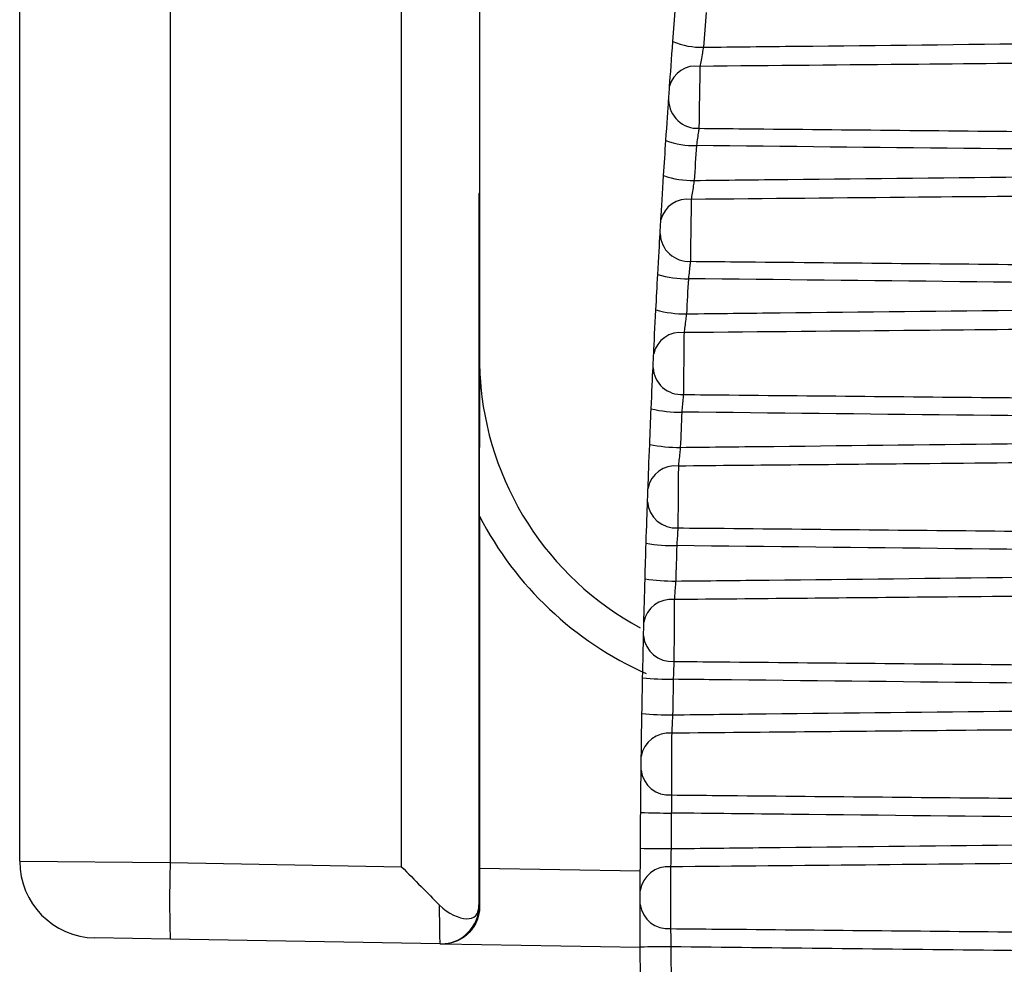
# Model space of a CAD drawing. Header units: millimetres. Extents: x 15231 to 16570, y 10019 to 11489.
# Tile 147 of 206: x 16212.01 to 16218.44, y 10664.74 to 10670.9. Entities that reach past the tile are written whole.
import ezdxf

# ---------------------------------------------------------------- set-up
doc = ezdxf.new("R2010")
doc.units = ezdxf.units.MM

msp = doc.modelspace()

# ---------------------------------------------------------------- linework, layer by layer
at = {"color": 7, "linetype": 'Continuous', "lineweight": 25}
for p, q in [((16212.9968, 10680.061), (16212.9968, 10665.4009)), ((16212.0143, 10665.4095), (16212.0143, 10679.7964)), ((16214.5065, 10665.3745), (16214.5065, 10676.3832)), ((16215.0152, 10676.3832), (16215.0152, 10669.7634)), ((16215.0118, 10669.7644), (16215.0118, 10665.1251)), ((16215.0118, 10669.7644), (16215.0152, 10669.7611)), ((16215.0152, 10669.7634), (16215.0152, 10669.761)), ((16215.0152, 10668.6915), (16215.0152, 10669.7611)), ((16215.0152, 10669.761), (16215.0152, 10668.6915)), ((16215.0152, 10668.6915), (16215.0152, 10668.6915)), ((16215.0152, 10667.6607), (16215.0152, 10665.3658)), ((16212.0143, 10665.4095), (16212.9968, 10665.4009)), ((16212.9968, 10665.4009), (16214.5065, 10665.3745)), ((16215.0152, 10665.3658), (16216.0648, 10665.3475)), ((16215.0127, 10665.1202), (16215.0163, 10665.1201)), ((16212.9968, 10664.901), (16212.5055, 10664.9095)), ((16214.7583, 10664.8702), (16212.9968, 10664.901)), ((16214.7695, 10664.87), (16214.7583, 10664.8702)), ((16216.0646, 10664.8474), (16214.7695, 10664.87))]:
    msp.add_line(p, q, dxfattribs=at)
for centre, radius, start, end in [((16216.4621, 10671.195), 0.4761, 247.15419, 271.75515), ((16216.4257, 10670.4214), 0.1751, 80.78774, 165.73731), ((16216.4379, 10670.3783), 0.1884, 181.4036, 272.86844), ((16216.4164, 10670.6097), 0.5322, 249.69258, 271.60135), ((16216.4015, 10670.4061), 0.5559, 250.60091, 271.54181), ((16216.3707, 10669.5522), 0.1763, 81.44142, 166.87237), ((16216.381, 10669.5098), 0.1874, 182.39703, 273.25831), ((16216.3632, 10669.8469), 0.6379, 253.18228, 271.36085), ((16216.3509, 10669.6542), 0.674, 254.11103, 271.29182), ((16216.3256, 10668.6816), 0.1774, 82.07289, 167.99131), ((16217.2652, 10668.6915), 2.25, 179.99994, 183.46444), ((16217.0152, 10668.6915), 2, 179.99994, 183.55333), ((16216.3339, 10668.64), 0.1864, 183.40108, 273.67255), ((16217.0152, 10668.6915), 2, 183.55333, 241.59203), ((16216.3203, 10669.1431), 0.804, 256.72906, 271.08735), ((16216.3106, 10668.9738), 0.8648, 257.67478, 271.01026), ((16216.2904, 10667.8101), 0.1786, 82.68165, 169.09489), ((16216.2967, 10667.769), 0.1854, 184.41609, 274.11126), ((16217.0152, 10668.6915), 2.25, 207.26598, 246.0646), ((16216.2876, 10668.5676), 1.0993, 260.32229, 270.78664), ((16216.2807, 10668.4573), 1.2201, 261.28115, 270.7032), ((16216.2653, 10666.9378), 0.1798, 83.26724, 170.18384), ((16216.2695, 10666.8971), 0.1843, 185.44242, 274.57444), ((16216.2656, 10668.358), 1.7615, 263.95028, 270.46543), ((16216.2617, 10668.466), 2.1012, 264.91814, 270.3776), ((16216.25, 10666.0651), 0.1809, 83.8293, 171.25884), ((16216.2522, 10666.0246), 0.1832, 186.48051, 275.06203), ((16216.2568, 10670.2534), 4.5292, 267.60047, 270.13114), ((16216.2599, 10673.2983), 7.8061, 268.57296, 270.04106), ((16212.5143, 10665.4095), 0.5, 179.99994, 268.99994), ((16220.1606, 10665.1509), 7.1681, 178.00155, 181.99832), ((16216.2448, 10665.1921), 0.182, 84.36749, 172.32052), ((16214.7627, 10665.1202), 0.25, 269.0044, 0.00405), ((16216.2449, 10665.1518), 0.1821, 187.53083, 275.57393), ((16216.2362, 10657.0456), 7.8061, 89.79166, 91.25974)]:
    msp.add_arc(centre, radius, start, end, dxfattribs=at)
for centre, major_axis, ratio, start_param, end_param in [((16214.5152, 10669.7634), (0.5, 0), 0.017455, 0, 0.116652), ((16214.7652, 10669.761), (0.25, 0), 0.017455, 0, 0.017453), ((16214.5152, 10665.3745), (-0.5, 0.5088), 0.008726, 1.562222, 2.075232), ((16215.0239, 10665.3657), (0, 0.5001), 0.017452, 1.570492, 2.084045), ((16214.7627, 10665.3702), (0.0044, 0.5), 0.017451, 2.083958, 3.14144), ((16215.0127, 10665.3702), (0, 0.25), 0.01745, 2.942201, 3.141288)]:
    msp.add_ellipse(centre, major_axis=major_axis, ratio=ratio, start_param=start_param, end_param=end_param, dxfattribs=at)
for points in [[(16216.2773, 10670.7562), (16216.2829, 10670.832), (16216.2887, 10670.9077), (16216.2946, 10670.9834)], [(16216.494, 10670.9448), (16216.4881, 10670.8696), (16216.4824, 10670.7943), (16216.4767, 10670.7191)], [(16216.256, 10670.4646), (16216.2613, 10670.5397), (16216.2692, 10670.6491), (16216.2773, 10670.7562)], [(16216.2317, 10670.1107), (16216.2388, 10670.2178), (16216.2456, 10670.3165), (16216.2496, 10670.3737)], [(16216.2168, 10669.8817), (16216.2217, 10669.9581), (16216.2266, 10670.0344), (16216.2317, 10670.1107)], [(16216.4312, 10670.0778), (16216.4262, 10670.002), (16216.4212, 10669.9262), (16216.4164, 10669.8504)], [(16216.199, 10669.5922), (16216.2034, 10669.6659), (16216.21, 10669.7745), (16216.2168, 10669.8817)], [(16216.1787, 10669.2363), (16216.1846, 10669.3435), (16216.1903, 10669.4432), (16216.1937, 10669.502)], [(16216.1664, 10669.0059), (16216.1704, 10669.0827), (16216.1745, 10669.1595), (16216.1787, 10669.2363)], [(16216.3784, 10669.2092), (16216.3742, 10669.1329), (16216.3701, 10669.0566), (16216.3661, 10668.9803)], [(16216.1521, 10668.7185), (16216.1555, 10668.7908), (16216.1608, 10668.8986), (16216.1664, 10669.0059)], [(16216.1357, 10668.3606), (16216.1404, 10668.4679), (16216.145, 10668.5685), (16216.1478, 10668.6289)], [(16216.126, 10668.129), (16216.1291, 10668.2062), (16216.1324, 10668.2834), (16216.1357, 10668.3606)], [(16216.3355, 10668.3393), (16216.3322, 10668.2626), (16216.329, 10668.1859), (16216.3259, 10668.1092)], [(16216.1151, 10667.8439), (16216.1177, 10667.9147), (16216.1217, 10668.0217), (16216.126, 10668.129)], [(16216.1028, 10667.4839), (16216.1062, 10667.5912), (16216.1097, 10667.6928), (16216.1119, 10667.7547)], [(16216.0957, 10667.2513), (16216.098, 10667.3288), (16216.1003, 10667.4064), (16216.1028, 10667.4839)], [(16216.3027, 10667.4683), (16216.3002, 10667.3913), (16216.2979, 10667.3143), (16216.2957, 10667.2373)], [(16216.0881, 10666.9685), (16216.0899, 10667.0379), (16216.0927, 10667.1439), (16216.0957, 10667.2513)], [(16216.0799, 10666.6063), (16216.0821, 10666.7136), (16216.0845, 10666.8161), (16216.086, 10666.8796)], [(16216.0756, 10666.3731), (16216.0769, 10666.4508), (16216.0784, 10666.5286), (16216.0799, 10666.6063)], [(16216.2799, 10666.5965), (16216.2783, 10666.5193), (16216.2769, 10666.4421), (16216.2755, 10666.3649)], [(16216.0713, 10666.0926), (16216.0722, 10666.1605), (16216.0737, 10666.2657), (16216.0756, 10666.3731)], [(16216.0672, 10665.7281), (16216.0681, 10665.8355), (16216.0693, 10665.9389), (16216.0701, 10666.0039)], [(16216.0655, 10665.4946), (16216.0659, 10665.5725), (16216.0665, 10665.6503), (16216.0672, 10665.7281)], [(16216.2672, 10665.7242), (16216.2665, 10665.6469), (16216.2659, 10665.5695), (16216.2655, 10665.4922)], [(16216.0644, 10665.2165), (16216.0646, 10665.2829), (16216.0649, 10665.3872), (16216.0655, 10665.4946)], [(16216.0646, 10664.8497), (16216.0643, 10664.9571), (16216.0642, 10665.0614), (16216.0643, 10665.1279)], [(16216.0656, 10664.6162), (16216.0651, 10664.694), (16216.0648, 10664.7719), (16216.0646, 10664.8497)], [(16216.2646, 10664.8516), (16216.2648, 10664.7742), (16216.2651, 10664.6969), (16216.2656, 10664.6196)]]:
    msp.add_open_spline(points, degree=3, dxfattribs=at)
for points, knots in [([(16216.4767, 10670.7191), (16216.6807, 10670.7213), (16216.8847, 10670.7236), (16217.0887, 10670.7258), (16218.1746, 10670.7376), (16219.2605, 10670.7492), (16220.3463, 10670.7606), (16220.5023, 10670.7623), (16220.6583, 10670.7639), (16220.8143, 10670.7656)], [0.000202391, 0.000202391, 0.000202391, 0.000202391, 0.000814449, 0.000814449, 0.000814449, 0.004072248, 0.004072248, 0.004072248, 0.004540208, 0.004540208, 0.004540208, 0.004540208]), ([(16216.4767, 10670.7191), (16216.4745, 10670.7072), (16216.4722, 10670.6951), (16216.47, 10670.6833), (16216.4669, 10670.6666), (16216.4638, 10670.6501), (16216.4611, 10670.635), (16216.4583, 10670.62), (16216.4558, 10670.606), (16216.4537, 10670.5943)], [0, 0, 0, 0, 0.000036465, 0.000036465, 0.000036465, 0.0000880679, 0.0000880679, 0.0000880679, 0.0001394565, 0.0001394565, 0.0001394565, 0.0001394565]), ([(16220.8143, 10670.6344), (16220.6187, 10670.6326), (16220.4232, 10670.6308), (16220.2276, 10670.629), (16219.4454, 10670.6218), (16218.6632, 10670.6146), (16217.881, 10670.6074), (16217.4052, 10670.603), (16216.9295, 10670.5987), (16216.4537, 10670.5943)], [0, 0, 0, 0, 0.000586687, 0.000586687, 0.000586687, 0.002933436, 0.002933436, 0.002933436, 0.00436074, 0.00436074, 0.00436074, 0.00436074]), ([(16216.4537, 10670.5943), (16216.4529, 10670.5396), (16216.4516, 10670.4594), (16216.4492, 10670.3047), (16216.448, 10670.2318), (16216.4474, 10670.1901)], [0, 0, 0, 0, 0.5, 0.5, 1, 1, 1, 1]), ([(16216.2496, 10670.3737), (16216.2497, 10670.375), (16216.2498, 10670.3764), (16216.2499, 10670.3779), (16216.2502, 10670.382), (16216.2505, 10670.387), (16216.2509, 10670.3926), (16216.2513, 10670.3981), (16216.2517, 10670.4044), (16216.2522, 10670.4107), (16216.2526, 10670.4171), (16216.2531, 10670.4238), (16216.2536, 10670.4302), (16216.254, 10670.4367), (16216.2545, 10670.443), (16216.2549, 10670.4488), (16216.2553, 10670.4547), (16216.2557, 10670.46), (16216.256, 10670.4646)], [0, 0, 0, 0, 0.0000072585, 0.0000072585, 0.0000072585, 0.0000270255, 0.0000270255, 0.0000270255, 0.0000468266, 0.0000468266, 0.0000468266, 0.0000666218, 0.0000666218, 0.0000666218, 0.0000863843, 0.0000863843, 0.0000863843, 0.0001061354, 0.0001061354, 0.0001061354, 0.0001061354]), ([(16216.4474, 10670.1901), (16216.4464, 10670.1838), (16216.4453, 10670.1763), (16216.4441, 10670.1678), (16216.4423, 10670.1558), (16216.4403, 10670.1416), (16216.4381, 10670.1264), (16216.4359, 10670.1111), (16216.4336, 10670.0945), (16216.4312, 10670.0778)], [0, 0, 0, 0, 0.0000358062, 0.0000358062, 0.0000358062, 0.0000869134, 0.0000869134, 0.0000869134, 0.000138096, 0.000138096, 0.000138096, 0.000138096]), ([(16216.4474, 10670.1901), (16216.5464, 10670.1892), (16216.6455, 10670.1882), (16216.7446, 10670.1873), (16217.4212, 10670.1807), (16218.0978, 10670.1742), (16218.7745, 10670.1677), (16219.4544, 10670.1612), (16220.1343, 10670.1547), (16220.8143, 10670.1482)], [0.000210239, 0.000210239, 0.000210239, 0.000210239, 0.00050749, 0.00050749, 0.00050749, 0.00253745, 0.00253745, 0.00253745, 0.004577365, 0.004577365, 0.004577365, 0.004577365]), ([(16220.8143, 10670.0308), (16220.5165, 10670.0339), (16220.2186, 10670.037), (16219.9208, 10670.0402), (16218.7576, 10670.0525), (16217.5944, 10670.065), (16216.4312, 10670.0778)], [0, 0, 0, 0, 0.000893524, 0.000893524, 0.000893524, 0.004383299, 0.004383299, 0.004383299, 0.004383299]), ([(16216.4164, 10669.8504), (16216.4145, 10669.8385), (16216.4126, 10669.8264), (16216.4107, 10669.8146), (16216.408, 10669.798), (16216.4054, 10669.7816), (16216.4031, 10669.7666), (16216.4008, 10669.7518), (16216.3987, 10669.738), (16216.3969, 10669.7265)], [0, 0, 0, 0, 0.0000361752, 0.0000361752, 0.0000361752, 0.000087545, 0.000087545, 0.000087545, 0.0001387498, 0.0001387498, 0.0001387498, 0.0001387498]), ([(16216.4164, 10669.8504), (16216.6203, 10669.8526), (16216.8242, 10669.8548), (16217.0281, 10669.8571), (16218.1125, 10669.8689), (16219.197, 10669.8805), (16220.2815, 10669.892), (16220.4591, 10669.8938), (16220.6367, 10669.8957), (16220.8143, 10669.8976)], [0.000201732, 0.000201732, 0.000201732, 0.000201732, 0.000813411, 0.000813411, 0.000813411, 0.004067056, 0.004067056, 0.004067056, 0.004599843, 0.004599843, 0.004599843, 0.004599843]), ([(16216.3969, 10669.7265), (16216.3962, 10669.6729), (16216.3952, 10669.5934), (16216.3931, 10669.4389), (16216.3922, 10669.3655), (16216.3916, 10669.3227)], [0, 0, 0, 0, 0.5, 0.5, 1, 1, 1, 1]), ([(16220.8143, 10669.7673), (16220.6187, 10669.7655), (16220.4232, 10669.7637), (16220.2276, 10669.7619), (16219.4454, 10669.7547), (16218.6632, 10669.7475), (16217.881, 10669.7402), (16217.3863, 10669.7356), (16216.8916, 10669.7311), (16216.3969, 10669.7265)], [0, 0, 0, 0, 0.000586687, 0.000586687, 0.000586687, 0.002933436, 0.002933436, 0.002933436, 0.004417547, 0.004417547, 0.004417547, 0.004417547]), ([(16216.1937, 10669.502), (16216.1938, 10669.5033), (16216.1939, 10669.5047), (16216.194, 10669.5063), (16216.1942, 10669.5104), (16216.1945, 10669.5155), (16216.1948, 10669.521), (16216.1952, 10669.5266), (16216.1955, 10669.5328), (16216.1959, 10669.5391), (16216.1963, 10669.5454), (16216.1967, 10669.5521), (16216.197, 10669.5584), (16216.1974, 10669.5648), (16216.1978, 10669.5711), (16216.1981, 10669.5768), (16216.1985, 10669.5825), (16216.1988, 10669.5878), (16216.199, 10669.5922)], [0, 0, 0, 0, 0.0000071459, 0.0000071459, 0.0000071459, 0.0000267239, 0.0000267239, 0.0000267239, 0.0000463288, 0.0000463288, 0.0000463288, 0.00006593, 0.00006593, 0.00006593, 0.0000855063, 0.0000855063, 0.0000855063, 0.0001050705, 0.0001050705, 0.0001050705, 0.0001050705]), ([(16216.3916, 10669.3227), (16216.3909, 10669.3162), (16216.3899, 10669.3085), (16216.3889, 10669.2999), (16216.3875, 10669.2877), (16216.3858, 10669.2733), (16216.384, 10669.258), (16216.3822, 10669.2427), (16216.3803, 10669.2259), (16216.3784, 10669.2092)], [0, 0, 0, 0, 0.0000356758, 0.0000356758, 0.0000356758, 0.0000866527, 0.0000866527, 0.0000866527, 0.0001376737, 0.0001376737, 0.0001376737, 0.0001376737]), ([(16216.3916, 10669.3227), (16216.4911, 10669.3217), (16216.5906, 10669.3208), (16216.6901, 10669.3198), (16217.3655, 10669.3133), (16218.0409, 10669.3068), (16218.7163, 10669.3004), (16219.4156, 10669.2937), (16220.1149, 10669.287), (16220.8143, 10669.2804)], [0.000208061, 0.000208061, 0.000208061, 0.000208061, 0.000506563, 0.000506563, 0.000506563, 0.002532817, 0.002532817, 0.002532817, 0.00463091, 0.00463091, 0.00463091, 0.00463091]), ([(16220.8143, 10669.1615), (16220.5165, 10669.1647), (16220.2186, 10669.1678), (16219.9208, 10669.171), (16218.74, 10669.1835), (16217.5592, 10669.1962), (16216.3784, 10669.2092)], [0, 0, 0, 0, 0.000893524, 0.000893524, 0.000893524, 0.004436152, 0.004436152, 0.004436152, 0.004436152]), ([(16216.3661, 10668.9803), (16216.5699, 10668.9825), (16216.7737, 10668.9848), (16216.9775, 10668.987), (16218.0608, 10668.9989), (16219.1441, 10669.0105), (16220.2274, 10669.0219), (16220.4231, 10669.024), (16220.6187, 10669.0261), (16220.8143, 10669.0281)], [0.00020118, 0.00020118, 0.00020118, 0.00020118, 0.000812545, 0.000812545, 0.000812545, 0.004062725, 0.004062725, 0.004062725, 0.004649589, 0.004649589, 0.004649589, 0.004649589]), ([(16216.3661, 10668.9803), (16216.3645, 10668.9685), (16216.3629, 10668.9564), (16216.3614, 10668.9447), (16216.3592, 10668.9281), (16216.357, 10668.9118), (16216.3551, 10668.897), (16216.3532, 10668.8823), (16216.3515, 10668.8687), (16216.3501, 10668.8574)], [0, 0, 0, 0, 0.0000359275, 0.0000359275, 0.0000359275, 0.0000871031, 0.0000871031, 0.0000871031, 0.0001381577, 0.0001381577, 0.0001381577, 0.0001381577]), ([(16220.8143, 10668.8989), (16220.6187, 10668.897), (16220.4232, 10668.8952), (16220.2276, 10668.8934), (16219.4454, 10668.8862), (16218.6632, 10668.8789), (16217.881, 10668.8716), (16217.3707, 10668.8669), (16216.8604, 10668.8621), (16216.3501, 10668.8574)], [0, 0, 0, 0, 0.000586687, 0.000586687, 0.000586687, 0.002933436, 0.002933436, 0.002933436, 0.004464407, 0.004464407, 0.004464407, 0.004464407]), ([(16216.3501, 10668.8574), (16216.3495, 10668.8049), (16216.3487, 10668.7261), (16216.3471, 10668.5718), (16216.3463, 10668.4978), (16216.3458, 10668.4539)], [0, 0, 0, 0, 0.5, 0.5, 1, 1, 1, 1]), ([(16216.1478, 10668.6289), (16216.1479, 10668.6302), (16216.1479, 10668.6317), (16216.148, 10668.6332), (16216.1482, 10668.6374), (16216.1484, 10668.6425), (16216.1487, 10668.6481), (16216.149, 10668.6537), (16216.1493, 10668.6599), (16216.1496, 10668.6662), (16216.1499, 10668.6724), (16216.1502, 10668.679), (16216.1505, 10668.6853), (16216.1508, 10668.6916), (16216.1511, 10668.6979), (16216.1513, 10668.7035), (16216.1516, 10668.7091), (16216.1518, 10668.7143), (16216.1521, 10668.7185)], [0, 0, 0, 0, 0.0000070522, 0.0000070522, 0.0000070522, 0.0000264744, 0.0000264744, 0.0000264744, 0.0000459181, 0.0000459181, 0.0000459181, 0.0000653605, 0.0000653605, 0.0000653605, 0.0000847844, 0.0000847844, 0.0000847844, 0.0001041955, 0.0001041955, 0.0001041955, 0.0001041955]), ([(16215.0152, 10667.6607), (16215.0152, 10667.8177), (16215.0157, 10667.9701), (16215.0167, 10668.1962), (16215.0171, 10668.2709), (16215.0178, 10668.3815), (16215.018, 10668.4182), (16215.0184, 10668.4723), (16215.0185, 10668.4903), (16215.0188, 10668.5252), (16215.019, 10668.5438), (16215.0193, 10668.5556)], [0, 0, 0, 0, 0.5, 0.5, 0.75, 0.75, 0.875, 0.875, 0.9375, 0.9375, 1, 1, 1, 1]), ([(16215.0193, 10668.5556), (16215.0193, 10668.5589), (16215.0193, 10668.5623), (16215.0191, 10668.5657), (16215.0191, 10668.5663), (16215.0191, 10668.5669), (16215.019, 10668.5676)], [0, 0, 0, 0, 0.0000172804, 0.0000172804, 0.0000172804, 0.00002049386, 0.00002049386, 0.00002049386, 0.00002049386]), ([(16216.3458, 10668.4539), (16216.3452, 10668.4473), (16216.3445, 10668.4394), (16216.3437, 10668.4307), (16216.3425, 10668.4183), (16216.3412, 10668.4037), (16216.3398, 10668.3883), (16216.3384, 10668.3728), (16216.337, 10668.3561), (16216.3355, 10668.3393)], [0, 0, 0, 0, 0.0000355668, 0.0000355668, 0.0000355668, 0.000086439, 0.000086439, 0.000086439, 0.0001373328, 0.0001373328, 0.0001373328, 0.0001373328]), ([(16216.3458, 10668.4539), (16216.4458, 10668.453), (16216.5457, 10668.452), (16216.6457, 10668.451), (16217.3201, 10668.4446), (16217.9944, 10668.4381), (16218.6688, 10668.4317), (16219.384, 10668.4248), (16220.0991, 10668.418), (16220.8143, 10668.4112)], [0.000205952, 0.000205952, 0.000205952, 0.000205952, 0.000505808, 0.000505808, 0.000505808, 0.002529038, 0.002529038, 0.002529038, 0.004674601, 0.004674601, 0.004674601, 0.004674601]), ([(16220.8143, 10668.2911), (16220.5165, 10668.2942), (16220.2186, 10668.2974), (16219.9208, 10668.3005), (16218.7257, 10668.3132), (16217.5306, 10668.3261), (16216.3355, 10668.3393)], [0, 0, 0, 0, 0.000893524, 0.000893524, 0.000893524, 0.004479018, 0.004479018, 0.004479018, 0.004479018]), ([(16216.3259, 10668.1092), (16216.3246, 10668.0974), (16216.3233, 10668.0854), (16216.3221, 10668.0737), (16216.3203, 10668.0572), (16216.3186, 10668.0409), (16216.3171, 10668.0263), (16216.3156, 10668.0117), (16216.3143, 10667.9983), (16216.3132, 10667.9872)], [0, 0, 0, 0, 0.0000357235, 0.0000357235, 0.0000357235, 0.0000867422, 0.0000867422, 0.0000867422, 0.0001376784, 0.0001376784, 0.0001376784, 0.0001376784]), ([(16216.3259, 10668.1092), (16216.5296, 10668.1114), (16216.7332, 10668.1137), (16216.9369, 10668.1159), (16218.0193, 10668.1278), (16219.1018, 10668.1394), (16220.1842, 10668.1509), (16220.3942, 10668.1531), (16220.6042, 10668.1553), (16220.8143, 10668.1575)], [0.000200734, 0.000200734, 0.000200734, 0.000200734, 0.000811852, 0.000811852, 0.000811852, 0.004059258, 0.004059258, 0.004059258, 0.004689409, 0.004689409, 0.004689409, 0.004689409]), ([(16216.3132, 10667.9872), (16216.3128, 10667.9358), (16216.3122, 10667.8578), (16216.3109, 10667.7036), (16216.3104, 10667.629), (16216.31, 10667.584)], [0, 0, 0, 0, 0.5, 0.5, 1, 1, 1, 1]), ([(16220.8143, 10668.0292), (16220.6187, 10668.0274), (16220.4232, 10668.0256), (16220.2276, 10668.0238), (16219.4454, 10668.0165), (16218.6632, 10668.0092), (16217.881, 10668.0019), (16217.3584, 10667.997), (16216.8358, 10667.9921), (16216.3132, 10667.9872)], [0, 0, 0, 0, 0.000586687, 0.000586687, 0.000586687, 0.002933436, 0.002933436, 0.002933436, 0.004501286, 0.004501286, 0.004501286, 0.004501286]), ([(16216.1119, 10667.7547), (16216.1119, 10667.756), (16216.112, 10667.7575), (16216.112, 10667.759), (16216.1122, 10667.7633), (16216.1124, 10667.7685), (16216.1126, 10667.774), (16216.1128, 10667.7796), (16216.113, 10667.7858), (16216.1132, 10667.7921), (16216.1134, 10667.7984), (16216.1137, 10667.8049), (16216.1139, 10667.8112), (16216.1141, 10667.8174), (16216.1143, 10667.8236), (16216.1145, 10667.8291), (16216.1147, 10667.8346), (16216.1149, 10667.8397), (16216.1151, 10667.8439)], [0, 0, 0, 0, 0.0000069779, 0.0000069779, 0.0000069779, 0.0000262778, 0.0000262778, 0.0000262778, 0.0000455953, 0.0000455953, 0.0000455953, 0.0000649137, 0.0000649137, 0.0000649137, 0.0000842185, 0.0000842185, 0.0000842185, 0.00010351, 0.00010351, 0.00010351, 0.00010351]), ([(16216.31, 10667.584), (16216.3095, 10667.5772), (16216.309, 10667.5692), (16216.3084, 10667.5604), (16216.3076, 10667.5478), (16216.3067, 10667.5331), (16216.3057, 10667.5175), (16216.3047, 10667.5019), (16216.3037, 10667.4851), (16216.3027, 10667.4683)], [0, 0, 0, 0, 0.0000354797, 0.0000354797, 0.0000354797, 0.0000862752, 0.0000862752, 0.0000862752, 0.0001370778, 0.0001370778, 0.0001370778, 0.0001370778]), ([(16216.31, 10667.584), (16216.4104, 10667.5831), (16216.5109, 10667.5821), (16216.6113, 10667.5812), (16217.2849, 10667.5747), (16217.9585, 10667.5683), (16218.6321, 10667.5618), (16219.3605, 10667.5549), (16220.0889, 10667.548), (16220.8173, 10667.5411)], [0.000203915, 0.000203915, 0.000203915, 0.000203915, 0.000505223, 0.000505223, 0.000505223, 0.002526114, 0.002526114, 0.002526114, 0.004711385, 0.004711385, 0.004711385, 0.004711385]), ([(16220.8252, 10667.4196), (16220.5273, 10667.4227), (16220.2294, 10667.4259), (16219.9315, 10667.429), (16218.7219, 10667.4419), (16217.5123, 10667.4549), (16216.3027, 10667.4683)], [0, 0, 0, 0, 0.000893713, 0.000893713, 0.000893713, 0.004522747, 0.004522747, 0.004522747, 0.004522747]), ([(16216.2957, 10667.2373), (16216.4993, 10667.2395), (16216.7029, 10667.2418), (16216.9066, 10667.244), (16217.9883, 10667.2559), (16219.07, 10667.2675), (16220.1517, 10667.279), (16220.381, 10667.2814), (16220.6103, 10667.2838), (16220.8396, 10667.2863)], [0.000200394, 0.000200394, 0.000200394, 0.000200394, 0.000811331, 0.000811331, 0.000811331, 0.004056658, 0.004056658, 0.004056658, 0.004744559, 0.004744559, 0.004744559, 0.004744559]), ([(16216.2957, 10667.2373), (16216.2947, 10667.2255), (16216.2937, 10667.2135), (16216.2928, 10667.2019), (16216.2915, 10667.1855), (16216.2903, 10667.1693), (16216.2892, 10667.1548), (16216.2881, 10667.1404), (16216.2871, 10667.1272), (16216.2863, 10667.1163)], [0, 0, 0, 0, 0.0000355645, 0.0000355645, 0.0000355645, 0.0000864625, 0.0000864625, 0.0000864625, 0.0001373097, 0.0001373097, 0.0001373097, 0.0001373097]), ([(16220.8589, 10667.1592), (16220.6631, 10667.1574), (16220.4673, 10667.1555), (16220.2715, 10667.1537), (16219.4883, 10667.1464), (16218.705, 10667.1391), (16217.9218, 10667.1317), (16217.3766, 10667.1266), (16216.8315, 10667.1215), (16216.2863, 10667.1163)], [0, 0, 0, 0, 0.00058746, 0.00058746, 0.00058746, 0.0029373, 0.0029373, 0.0029373, 0.00457282, 0.00457282, 0.00457282, 0.00457282]), ([(16216.2863, 10667.1163), (16216.2861, 10667.066), (16216.2856, 10666.9886), (16216.2848, 10666.8346), (16216.2844, 10666.7594), (16216.2842, 10666.7133)], [0, 0, 0, 0, 0.5, 0.5, 1, 1, 1, 1]), ([(16216.086, 10666.8796), (16216.086, 10666.881), (16216.086, 10666.8824), (16216.0861, 10666.884), (16216.0862, 10666.8884), (16216.0863, 10666.8935), (16216.0864, 10666.8992), (16216.0866, 10666.9048), (16216.0867, 10666.911), (16216.0869, 10666.9172), (16216.087, 10666.9235), (16216.0872, 10666.93), (16216.0873, 10666.9362), (16216.0875, 10666.9424), (16216.0876, 10666.9485), (16216.0878, 10666.954), (16216.0879, 10666.9594), (16216.088, 10666.9644), (16216.0881, 10666.9685)], [0, 0, 0, 0, 0.0000069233, 0.0000069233, 0.0000069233, 0.0000261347, 0.0000261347, 0.0000261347, 0.000045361, 0.000045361, 0.000045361, 0.0000645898, 0.0000645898, 0.0000645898, 0.0000838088, 0.0000838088, 0.0000838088, 0.0001030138, 0.0001030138, 0.0001030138, 0.0001030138]), ([(16216.2842, 10666.7133), (16216.2839, 10666.7064), (16216.2836, 10666.6982), (16216.2832, 10666.6892), (16216.2827, 10666.6764), (16216.2821, 10666.6616), (16216.2816, 10666.6459), (16216.281, 10666.6302), (16216.2804, 10666.6133), (16216.2799, 10666.5965)], [0, 0, 0, 0, 0.0000354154, 0.0000354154, 0.0000354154, 0.0000861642, 0.0000861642, 0.0000861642, 0.0001369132, 0.0001369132, 0.0001369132, 0.0001369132]), ([(16216.2842, 10666.7133), (16216.3851, 10666.7124), (16216.4861, 10666.7114), (16216.587, 10666.7104), (16217.2601, 10666.704), (16217.9331, 10666.6976), (16218.6062, 10666.6912), (16219.4001, 10666.6836), (16220.1941, 10666.6761), (16220.9881, 10666.6686)], [0.000201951, 0.000201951, 0.000201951, 0.000201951, 0.00050481, 0.00050481, 0.00050481, 0.002524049, 0.002524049, 0.002524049, 0.004906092, 0.004906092, 0.004906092, 0.004906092]), ([(16221.0351, 10666.5453), (16220.736, 10666.5484), (16220.4369, 10666.5516), (16220.1378, 10666.5548), (16218.9413, 10666.5675), (16217.7449, 10666.5804), (16216.5485, 10666.5936), (16216.459, 10666.5945), (16216.3694, 10666.5955), (16216.2799, 10666.5965)], [0, 0, 0, 0, 0.00089737, 0.00089737, 0.00089737, 0.004486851, 0.004486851, 0.004486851, 0.004755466, 0.004755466, 0.004755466, 0.004755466]), ([(16216.2755, 10666.3649), (16216.2749, 10666.3531), (16216.2742, 10666.3412), (16216.2736, 10666.3296), (16216.2728, 10666.3132), (16216.272, 10666.2972), (16216.2713, 10666.2829), (16216.2706, 10666.2685), (16216.27, 10666.2555), (16216.2695, 10666.2449)], [0, 0, 0, 0, 0.0000354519, 0.0000354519, 0.0000354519, 0.0000862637, 0.0000862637, 0.0000862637, 0.0001370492, 0.0001370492, 0.0001370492, 0.0001370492]), ([(16216.2755, 10666.3649), (16216.4791, 10666.3671), (16216.6827, 10666.3694), (16216.8863, 10666.3716), (16217.9676, 10666.3835), (16219.0488, 10666.3951), (16220.1301, 10666.4066), (16220.4503, 10666.41), (16220.7706, 10666.4134), (16221.0909, 10666.4167)], [0.000200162, 0.000200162, 0.000200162, 0.000200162, 0.000810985, 0.000810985, 0.000810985, 0.004054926, 0.004054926, 0.004054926, 0.005015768, 0.005015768, 0.005015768, 0.005015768]), ([(16216.2695, 10666.2449), (16216.2693, 10666.1957), (16216.2691, 10666.119), (16216.2687, 10665.965), (16216.2685, 10665.8892), (16216.2683, 10665.8421)], [0, 0, 0, 0, 0.5, 0.5, 1, 1, 1, 1]), ([(16221.1526, 10666.2909), (16220.9551, 10666.289), (16220.7576, 10666.2872), (16220.5601, 10666.2853), (16219.7701, 10666.2779), (16218.9801, 10666.2705), (16218.1901, 10666.263), (16218.1662, 10666.2628), (16218.1423, 10666.2626), (16218.1185, 10666.2624), (16217.5022, 10666.2566), (16216.8858, 10666.2508), (16216.2695, 10666.2449)], [0, 0, 0, 0, 0.000592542, 0.000592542, 0.000592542, 0.002962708, 0.002962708, 0.002962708, 0.003034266, 0.003034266, 0.003034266, 0.004883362, 0.004883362, 0.004883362, 0.004883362]), ([(16216.0701, 10666.0039), (16216.0701, 10666.0053), (16216.0701, 10666.0068), (16216.0702, 10666.0084), (16216.0702, 10666.0128), (16216.0703, 10666.018), (16216.0704, 10666.0237), (16216.0704, 10666.0293), (16216.0705, 10666.0356), (16216.0706, 10666.0418), (16216.0707, 10666.0481), (16216.0707, 10666.0546), (16216.0708, 10666.0607), (16216.0709, 10666.0669), (16216.071, 10666.0729), (16216.0711, 10666.0783), (16216.0711, 10666.0837), (16216.0712, 10666.0886), (16216.0713, 10666.0926)], [0, 0, 0, 0, 0.0000068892, 0.0000068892, 0.0000068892, 0.0000260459, 0.0000260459, 0.0000260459, 0.000045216, 0.000045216, 0.000045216, 0.0000643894, 0.0000643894, 0.0000643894, 0.0000835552, 0.0000835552, 0.0000835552, 0.0001027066, 0.0001027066, 0.0001027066, 0.0001027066]), ([(16216.2683, 10665.8421), (16216.2682, 10665.8349), (16216.2681, 10665.8266), (16216.268, 10665.8175), (16216.2679, 10665.8045), (16216.2677, 10665.7895), (16216.2676, 10665.7737), (16216.2674, 10665.758), (16216.2673, 10665.741), (16216.2672, 10665.7242)], [0, 0, 0, 0, 0.0000353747, 0.0000353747, 0.0000353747, 0.0000861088, 0.0000861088, 0.0000861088, 0.0001368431, 0.0001368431, 0.0001368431, 0.0001368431]), ([(16216.2683, 10665.8421), (16216.3698, 10665.8411), (16216.4713, 10665.8401), (16216.5728, 10665.8392), (16217.2456, 10665.8327), (16217.9183, 10665.8264), (16218.591, 10665.82), (16219.5534, 10665.8109), (16220.5158, 10665.8018), (16221.4782, 10665.7927)], [0.000200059, 0.000200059, 0.000200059, 0.000200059, 0.000504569, 0.000504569, 0.000504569, 0.002522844, 0.002522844, 0.002522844, 0.005410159, 0.005410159, 0.005410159, 0.005410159]), ([(16221.5853, 10665.667), (16221.283, 10665.6702), (16220.9807, 10665.6734), (16220.6784, 10665.6765), (16219.4692, 10665.6893), (16218.26, 10665.7023), (16217.0508, 10665.7155), (16216.7896, 10665.7184), (16216.5284, 10665.7213), (16216.2672, 10665.7242)], [0, 0, 0, 0, 0.000906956, 0.000906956, 0.000906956, 0.00453478, 0.00453478, 0.00453478, 0.00531844, 0.00531844, 0.00531844, 0.00531844]), ([(16216.2655, 10665.4922), (16216.4691, 10665.4945), (16216.6727, 10665.4967), (16216.8762, 10665.4989), (16217.9573, 10665.5108), (16219.0383, 10665.5225), (16220.1193, 10665.5339), (16220.6449, 10665.5395), (16221.1704, 10665.5451), (16221.696, 10665.5506)], [0.000200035, 0.000200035, 0.000200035, 0.000200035, 0.000810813, 0.000810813, 0.000810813, 0.004054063, 0.004054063, 0.004054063, 0.005630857, 0.005630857, 0.005630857, 0.005630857]), ([(16216.2655, 10665.4922), (16216.2652, 10665.4804), (16216.2649, 10665.4685), (16216.2646, 10665.4571), (16216.2641, 10665.4407), (16216.2638, 10665.4248), (16216.2635, 10665.4106), (16216.2631, 10665.3965), (16216.2629, 10665.3837), (16216.2627, 10665.3733)], [0, 0, 0, 0, 0.0000353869, 0.0000353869, 0.0000353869, 0.0000861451, 0.0000861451, 0.0000861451, 0.000136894, 0.000136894, 0.000136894, 0.000136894]), ([(16221.829, 10665.4258), (16221.6276, 10665.4239), (16221.4261, 10665.422), (16221.2247, 10665.4201), (16220.4191, 10665.4126), (16219.6135, 10665.405), (16218.8079, 10665.3974), (16217.9595, 10665.3894), (16217.1111, 10665.3813), (16216.2627, 10665.3733)], [0, 0, 0, 0, 0.000604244, 0.000604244, 0.000604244, 0.00302122, 0.00302122, 0.00302122, 0.005566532, 0.005566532, 0.005566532, 0.005566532]), ([(16216.2627, 10665.3733), (16216.2627, 10665.3251), (16216.2626, 10665.2491), (16216.2626, 10665.0951), (16216.2626, 10665.0187), (16216.2626, 10664.9705)], [0, 0, 0, 0, 0.5, 0.5, 1, 1, 1, 1]), ([(16216.0643, 10665.1279), (16216.0643, 10665.1293), (16216.0643, 10665.1308), (16216.0643, 10665.1325), (16216.0643, 10665.1369), (16216.0643, 10665.1422), (16216.0643, 10665.1479), (16216.0643, 10665.1536), (16216.0643, 10665.1599), (16216.0643, 10665.1661), (16216.0644, 10665.1724), (16216.0644, 10665.1789), (16216.0644, 10665.185), (16216.0644, 10665.1911), (16216.0644, 10665.1971), (16216.0644, 10665.2024), (16216.0644, 10665.2078), (16216.0644, 10665.2126), (16216.0644, 10665.2165)], [0, 0, 0, 0, 0.0000068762, 0.0000068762, 0.0000068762, 0.0000260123, 0.0000260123, 0.0000260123, 0.000045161, 0.000045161, 0.000045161, 0.0000643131, 0.0000643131, 0.0000643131, 0.0000834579, 0.0000834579, 0.0000834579, 0.0001025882, 0.0001025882, 0.0001025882, 0.0001025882]), ([(16214.7529, 10665.1248), (16214.8116, 10665.0657), (16214.8821, 10665.0364), (16214.9553, 10665.0347), (16214.9749, 10665.0409), (16214.9953, 10665.0602), (16215.0007, 10665.0683), (16215.0067, 10665.0842), (16215.0083, 10665.0901), (16215.0109, 10665.1045), (16215.0118, 10665.1139), (16215.0118, 10665.1251)], [0, 0, 0, 0, 0.5, 0.5, 0.75, 0.75, 0.875, 0.875, 0.9375, 0.9375, 1, 1, 1, 1]), ([(16215.0163, 10665.1201), (16215.0172, 10665.033), (16214.977, 10664.9684), (16214.8819, 10664.8871), (16214.825, 10664.8691), (16214.7695, 10664.87)], [0, 0, 0, 0, 0.5, 0.5, 1, 1, 1, 1]), ([(16216.2626, 10664.9705), (16216.3646, 10664.9695), (16216.4667, 10664.9685), (16216.5688, 10664.9676), (16217.2414, 10664.9612), (16217.9141, 10664.9548), (16218.5867, 10664.9485), (16219.941, 10664.9357), (16221.2953, 10664.9229), (16222.6496, 10664.9102)], [0.000198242, 0.000198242, 0.000198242, 0.000198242, 0.0005045, 0.0005045, 0.0005045, 0.0025225, 0.0025225, 0.0025225, 0.006585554, 0.006585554, 0.006585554, 0.006585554]), ([(16216.2626, 10664.9705), (16216.2626, 10664.9632), (16216.2628, 10664.9548), (16216.2629, 10664.9455), (16216.2631, 10664.9323), (16216.2633, 10664.9172), (16216.2636, 10664.9013), (16216.2639, 10664.8854), (16216.2642, 10664.8684), (16216.2646, 10664.8516)], [0, 0, 0, 0, 0.0000353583, 0.0000353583, 0.0000353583, 0.0000861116, 0.0000861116, 0.0000861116, 0.0001368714, 0.0001368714, 0.0001368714, 0.0001368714]), ([(16223.0298, 10664.7793), (16222.7191, 10664.7825), (16222.4084, 10664.7858), (16222.0977, 10664.789), (16220.855, 10664.802), (16219.6122, 10664.8151), (16218.3694, 10664.8285), (16217.6678, 10664.8361), (16216.9662, 10664.8438), (16216.2646, 10664.8516)], [0, 0, 0, 0, 0.000932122, 0.000932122, 0.000932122, 0.004660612, 0.004660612, 0.004660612, 0.006765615, 0.006765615, 0.006765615, 0.006765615])]:
    msp.add_open_spline(points, degree=3, knots=knots, dxfattribs=at)

doc.saveas('drawing.dxf')
